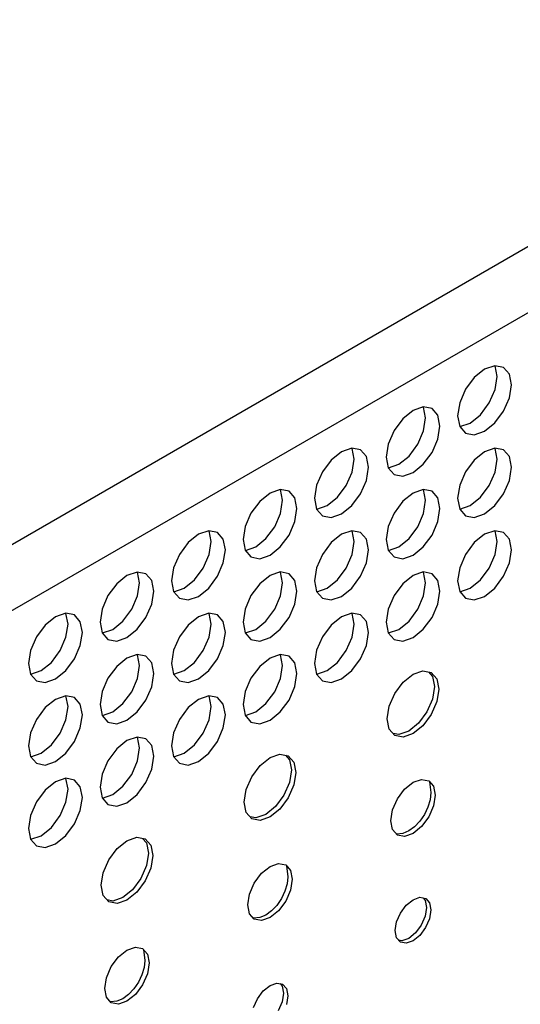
# Model space of a CAD drawing. Header units: inches. Extents: x 0 to 34, y 0 to 22.
# Tile 51 of 66: x 6.001 to 6.322, y 8.404 to 9.035. Entities that reach past the tile are written whole.
import ezdxf

# ---------------------------------------------------------------- set-up
doc = ezdxf.new("R2010")
doc.units = ezdxf.units.IN
doc.header["$LTSCALE"] = 1.87
doc.header["$MEASUREMENT"] = 0
doc.layers.get('0').update_dxf_attribs({"linetype": 'CONTINUOUS'})

msp = doc.modelspace()

# ---------------------------------------------------------------- linework, layer by layer
at = {"color": 2, "linetype": 'CONTINUOUS'}
for p, q in [((4.5725, 7.87699), (7.24554, 9.42036)), ((4.59085, 7.84521), (7.26389, 9.38858)), ((6.2989, 8.81108), (6.2923, 8.80575)), ((6.3055, 8.81337), (6.2989, 8.81108)), ((6.3111, 8.81229), (6.3055, 8.81337)), ((6.30698, 8.80642), (6.30567, 8.81328)), ((6.31484, 8.80799), (6.3111, 8.81229)), ((6.2923, 8.80575), (6.28671, 8.7982)), ((6.30567, 8.79804), (6.30698, 8.80642)), ((6.31615, 8.80112), (6.31484, 8.80799)), ((6.28671, 8.7982), (6.28297, 8.78959)), ((6.30193, 8.78942), (6.30567, 8.79804)), ((6.31484, 8.79274), (6.31615, 8.80112)), ((6.3111, 8.78412), (6.31484, 8.79274)), ((6.25304, 8.7846), (6.24644, 8.77927)), ((6.25964, 8.78689), (6.25304, 8.7846)), ((6.26523, 8.7858), (6.25964, 8.78689)), ((6.26111, 8.77994), (6.2598, 8.7868)), ((6.26897, 8.7815), (6.26523, 8.7858)), ((6.28297, 8.78959), (6.28166, 8.78121)), ((6.29633, 8.78187), (6.30193, 8.78942)), ((6.3055, 8.77658), (6.3111, 8.78412)), ((6.24644, 8.77927), (6.24084, 8.77172)), ((6.2598, 8.77156), (6.26111, 8.77994)), ((6.27028, 8.77464), (6.26897, 8.7815)), ((6.28166, 8.78121), (6.28297, 8.77434)), ((6.28973, 8.77655), (6.29633, 8.78187)), ((6.24084, 8.77172), (6.2371, 8.7631)), ((6.25606, 8.76294), (6.2598, 8.77156)), ((6.26897, 8.76626), (6.27028, 8.77464)), ((6.28297, 8.77434), (6.28671, 8.77004)), ((6.28303, 8.77427), (6.28313, 8.77425)), ((6.28313, 8.77425), (6.28973, 8.77655)), ((6.2923, 8.76896), (6.2989, 8.77125)), ((6.2989, 8.77125), (6.3055, 8.77658)), ((6.26523, 8.75764), (6.26897, 8.76626)), ((6.28671, 8.77004), (6.2923, 8.76896)), ((6.21377, 8.76041), (6.20717, 8.75811)), ((6.21936, 8.75932), (6.21377, 8.76041)), ((6.21524, 8.75345), (6.21393, 8.76031)), ((6.2231, 8.75502), (6.21936, 8.75932)), ((6.2371, 8.7631), (6.23579, 8.75472)), ((6.25046, 8.75539), (6.25606, 8.76294)), ((6.3055, 8.76041), (6.2989, 8.75812)), ((6.3111, 8.75932), (6.3055, 8.76041)), ((6.30698, 8.75346), (6.30567, 8.76032)), ((6.31484, 8.75502), (6.3111, 8.75932)), ((6.20057, 8.75278), (6.19497, 8.74524)), ((6.20717, 8.75811), (6.20057, 8.75278)), ((6.21393, 8.74507), (6.21524, 8.75345)), ((6.22441, 8.74816), (6.2231, 8.75502)), ((6.23579, 8.75472), (6.2371, 8.74786)), ((6.24386, 8.75006), (6.25046, 8.75539)), ((6.25964, 8.75009), (6.26523, 8.75764)), ((6.2923, 8.75279), (6.28671, 8.74524)), ((6.2989, 8.75812), (6.2923, 8.75279)), ((6.30567, 8.74508), (6.30698, 8.75346)), ((6.31615, 8.74816), (6.31484, 8.75502)), ((6.2231, 8.73978), (6.22441, 8.74816)), ((6.2371, 8.74786), (6.24084, 8.74356)), ((6.23717, 8.74779), (6.23726, 8.74777)), ((6.23726, 8.74777), (6.24386, 8.75006)), ((6.25304, 8.74477), (6.25964, 8.75009)), ((6.31484, 8.73978), (6.31615, 8.74816)), ((6.19497, 8.74524), (6.19123, 8.73662)), ((6.21019, 8.73645), (6.21393, 8.74507)), ((6.21936, 8.73116), (6.2231, 8.73978)), ((6.24084, 8.74356), (6.24644, 8.74247)), ((6.24644, 8.74247), (6.25304, 8.74477)), ((6.28671, 8.74524), (6.28297, 8.73662)), ((6.30193, 8.73646), (6.30567, 8.74508)), ((6.3111, 8.73116), (6.31484, 8.73978)), ((6.1679, 8.73392), (6.1613, 8.73163)), ((6.17349, 8.73284), (6.1679, 8.73392)), ((6.16937, 8.72697), (6.16806, 8.73383)), ((6.19123, 8.73662), (6.18992, 8.72824)), ((6.20459, 8.72891), (6.21019, 8.73645)), ((6.25964, 8.73393), (6.25304, 8.73163)), ((6.26523, 8.73284), (6.25964, 8.73393)), ((6.26111, 8.72697), (6.2598, 8.73384)), ((6.28297, 8.73662), (6.28166, 8.72824)), ((6.29633, 8.72891), (6.30193, 8.73646)), ((6.1613, 8.73163), (6.1547, 8.7263)), ((6.16806, 8.71859), (6.16937, 8.72697)), ((6.17723, 8.72853), (6.17349, 8.73284)), ((6.17855, 8.72167), (6.17723, 8.72853)), ((6.18992, 8.72824), (6.19123, 8.72138)), ((6.19799, 8.72358), (6.20459, 8.72891)), ((6.21377, 8.72361), (6.21936, 8.73116)), ((6.25304, 8.73163), (6.24644, 8.72631)), ((6.2598, 8.71859), (6.26111, 8.72697)), ((6.26897, 8.72854), (6.26523, 8.73284)), ((6.27028, 8.72168), (6.26897, 8.72854)), ((6.28166, 8.72824), (6.28297, 8.72138)), ((6.28973, 8.72358), (6.29633, 8.72891)), ((6.3055, 8.72361), (6.3111, 8.73116)), ((6.1547, 8.7263), (6.1491, 8.71875)), ((6.17723, 8.71329), (6.17855, 8.72167)), ((6.19123, 8.72138), (6.19497, 8.71707)), ((6.1913, 8.7213), (6.19139, 8.72128)), ((6.19139, 8.72128), (6.19799, 8.72358)), ((6.20717, 8.71828), (6.21377, 8.72361)), ((6.24644, 8.72631), (6.24084, 8.71876)), ((6.26897, 8.7133), (6.27028, 8.72168)), ((6.28297, 8.72138), (6.28671, 8.71708)), ((6.28303, 8.72131), (6.28313, 8.72129)), ((6.28313, 8.72129), (6.28973, 8.72358)), ((6.2989, 8.71829), (6.3055, 8.72361)), ((6.1491, 8.71875), (6.14537, 8.71013)), ((6.16432, 8.70997), (6.16806, 8.71859)), ((6.19497, 8.71707), (6.20057, 8.71599)), ((6.20057, 8.71599), (6.20717, 8.71828)), ((6.24084, 8.71876), (6.2371, 8.71014)), ((6.25606, 8.70997), (6.2598, 8.71859)), ((6.28671, 8.71708), (6.2923, 8.71599)), ((6.2923, 8.71599), (6.2989, 8.71829)), ((6.14537, 8.71013), (6.14405, 8.70176)), ((6.15873, 8.70242), (6.16432, 8.70997)), ((6.17349, 8.70467), (6.17723, 8.71329)), ((6.2371, 8.71014), (6.23579, 8.70176)), ((6.25046, 8.70243), (6.25606, 8.70997)), ((6.26523, 8.70468), (6.26897, 8.7133)), ((6.11543, 8.70514), (6.10883, 8.69982)), ((6.12203, 8.70744), (6.11543, 8.70514)), ((6.12763, 8.70635), (6.12203, 8.70744)), ((6.1235, 8.70048), (6.12219, 8.70735)), ((6.13136, 8.70205), (6.12763, 8.70635)), ((6.13268, 8.69519), (6.13136, 8.70205)), ((6.14405, 8.70176), (6.14537, 8.69489)), ((6.15213, 8.6971), (6.15873, 8.70242)), ((6.1679, 8.69713), (6.17349, 8.70467)), ((6.20717, 8.70515), (6.20057, 8.69982)), ((6.21377, 8.70744), (6.20717, 8.70515)), ((6.21936, 8.70636), (6.21377, 8.70744)), ((6.21524, 8.70049), (6.21393, 8.70735)), ((6.2231, 8.70205), (6.21936, 8.70636)), ((6.22441, 8.69519), (6.2231, 8.70205)), ((6.23579, 8.70176), (6.2371, 8.6949)), ((6.24386, 8.6971), (6.25046, 8.70243)), ((6.25964, 8.69713), (6.26523, 8.70468)), ((6.2989, 8.70515), (6.2923, 8.69983)), ((6.3055, 8.70745), (6.2989, 8.70515)), ((6.3111, 8.70636), (6.3055, 8.70745)), ((6.30698, 8.70049), (6.30567, 8.70736)), ((6.31484, 8.70206), (6.3111, 8.70636)), ((6.31615, 8.6952), (6.31484, 8.70206)), ((6.10883, 8.69982), (6.10324, 8.69227)), ((6.12219, 8.69211), (6.1235, 8.70048)), ((6.13136, 8.68681), (6.13268, 8.69519)), ((6.14553, 8.6948), (6.15213, 8.6971)), ((6.1613, 8.6918), (6.1679, 8.69713)), ((6.20057, 8.69982), (6.19497, 8.69227)), ((6.21393, 8.69211), (6.21524, 8.70049)), ((6.2231, 8.68681), (6.22441, 8.69519)), ((6.23726, 8.69481), (6.24386, 8.6971)), ((6.25304, 8.6918), (6.25964, 8.69713)), ((6.2923, 8.69983), (6.28671, 8.69228)), ((6.30567, 8.69211), (6.30698, 8.70049)), ((6.31484, 8.68682), (6.31615, 8.6952)), ((6.10324, 8.69227), (6.0995, 8.68365)), ((6.11845, 8.68349), (6.12219, 8.69211)), ((6.14537, 8.69489), (6.1491, 8.69059)), ((6.14543, 8.69482), (6.14553, 8.6948)), ((6.1491, 8.69059), (6.1547, 8.6895)), ((6.1547, 8.6895), (6.1613, 8.6918)), ((6.19497, 8.69227), (6.19123, 8.68366)), ((6.21019, 8.68349), (6.21393, 8.69211)), ((6.2371, 8.6949), (6.24084, 8.6906)), ((6.23717, 8.69482), (6.23726, 8.69481)), ((6.24084, 8.6906), (6.24644, 8.68951)), ((6.24644, 8.68951), (6.25304, 8.6918)), ((6.28671, 8.69228), (6.28297, 8.68366)), ((6.30193, 8.6835), (6.30567, 8.69211)), ((6.0995, 8.68365), (6.09818, 8.67527)), ((6.11286, 8.67594), (6.11845, 8.68349)), ((6.12763, 8.67819), (6.13136, 8.68681)), ((6.19123, 8.68366), (6.18992, 8.67528)), ((6.20459, 8.67594), (6.21019, 8.68349)), ((6.21936, 8.67819), (6.2231, 8.68681)), ((6.28297, 8.68366), (6.28166, 8.67528)), ((6.29633, 8.67595), (6.30193, 8.6835)), ((6.3111, 8.6782), (6.31484, 8.68682)), ((6.06956, 8.67866), (6.06296, 8.67333)), ((6.07616, 8.68095), (6.06956, 8.67866)), ((6.08176, 8.67987), (6.07616, 8.68095)), ((6.07763, 8.674), (6.07632, 8.68086)), ((6.0855, 8.67557), (6.08176, 8.67987)), ((6.12203, 8.67064), (6.12763, 8.67819)), ((6.1613, 8.67866), (6.1547, 8.67334)), ((6.1679, 8.68096), (6.1613, 8.67866)), ((6.17349, 8.67987), (6.1679, 8.68096)), ((6.16937, 8.67401), (6.16806, 8.68087)), ((6.17723, 8.67557), (6.17349, 8.67987)), ((6.21377, 8.67065), (6.21936, 8.67819)), ((6.25304, 8.67867), (6.24644, 8.67334)), ((6.25964, 8.68096), (6.25304, 8.67867)), ((6.26523, 8.67988), (6.25964, 8.68096)), ((6.26111, 8.67401), (6.2598, 8.68087)), ((6.26897, 8.67558), (6.26523, 8.67988)), ((6.3055, 8.67065), (6.3111, 8.6782)), ((6.06296, 8.67333), (6.05737, 8.66579)), ((6.07632, 8.66562), (6.07763, 8.674)), ((6.08681, 8.6687), (6.0855, 8.67557)), ((6.09818, 8.67527), (6.0995, 8.66841)), ((6.09966, 8.66832), (6.10626, 8.67061)), ((6.10626, 8.67061), (6.11286, 8.67594)), ((6.11543, 8.66532), (6.12203, 8.67064)), ((6.1547, 8.67334), (6.1491, 8.66579)), ((6.16806, 8.66563), (6.16937, 8.67401)), ((6.17855, 8.66871), (6.17723, 8.67557)), ((6.18992, 8.67528), (6.19123, 8.66841)), ((6.19139, 8.66832), (6.19799, 8.67062)), ((6.19799, 8.67062), (6.20459, 8.67594)), ((6.20717, 8.66532), (6.21377, 8.67065)), ((6.24644, 8.67334), (6.24084, 8.66579)), ((6.2598, 8.66563), (6.26111, 8.67401)), ((6.27028, 8.66871), (6.26897, 8.67558)), ((6.28166, 8.67528), (6.28297, 8.66842)), ((6.28313, 8.66833), (6.28973, 8.67062)), ((6.28973, 8.67062), (6.29633, 8.67595)), ((6.2989, 8.66532), (6.3055, 8.67065)), ((6.05737, 8.66579), (6.05363, 8.65717)), ((6.07258, 8.657), (6.07632, 8.66562)), ((6.0855, 8.66032), (6.08681, 8.6687)), ((6.0995, 8.66841), (6.10323, 8.66411)), ((6.09956, 8.66834), (6.09966, 8.66832)), ((6.10323, 8.66411), (6.10883, 8.66302)), ((6.10883, 8.66302), (6.11543, 8.66532)), ((6.1491, 8.66579), (6.14537, 8.65717)), ((6.16432, 8.65701), (6.16806, 8.66563)), ((6.17723, 8.66033), (6.17855, 8.66871)), ((6.19123, 8.66841), (6.19497, 8.66411)), ((6.1913, 8.66834), (6.19139, 8.66832)), ((6.19497, 8.66411), (6.20057, 8.66303)), ((6.20057, 8.66303), (6.20717, 8.66532)), ((6.24084, 8.66579), (6.2371, 8.65718)), ((6.25606, 8.65701), (6.2598, 8.66563)), ((6.26897, 8.66033), (6.27028, 8.66871)), ((6.28297, 8.66842), (6.28671, 8.66412)), ((6.28303, 8.66835), (6.28313, 8.66833)), ((6.28671, 8.66412), (6.2923, 8.66303)), ((6.2923, 8.66303), (6.2989, 8.66532)), ((6.05363, 8.65717), (6.05232, 8.64879)), ((6.08176, 8.65171), (6.0855, 8.66032)), ((6.14537, 8.65717), (6.14405, 8.64879)), ((6.17349, 8.65171), (6.17723, 8.66033)), ((6.2371, 8.65718), (6.23579, 8.6488)), ((6.26523, 8.65171), (6.26897, 8.66033)), ((6.02369, 8.65218), (6.01709, 8.64685)), ((6.03029, 8.65447), (6.02369, 8.65218)), ((6.03589, 8.65338), (6.03029, 8.65447)), ((6.03177, 8.64752), (6.03045, 8.65438)), ((6.03963, 8.64908), (6.03589, 8.65338)), ((6.06699, 8.64946), (6.07258, 8.657)), ((6.07616, 8.64416), (6.08176, 8.65171)), ((6.11543, 8.65218), (6.10883, 8.64685)), ((6.12203, 8.65448), (6.11543, 8.65218)), ((6.12763, 8.65339), (6.12203, 8.65448)), ((6.1235, 8.64752), (6.12219, 8.65438)), ((6.13136, 8.64909), (6.12763, 8.65339)), ((6.15873, 8.64946), (6.16432, 8.65701)), ((6.1679, 8.64416), (6.17349, 8.65171)), ((6.20717, 8.65219), (6.20057, 8.64686)), ((6.21377, 8.65448), (6.20717, 8.65219)), ((6.21936, 8.65339), (6.21377, 8.65448)), ((6.21524, 8.64753), (6.21393, 8.65439)), ((6.2231, 8.64909), (6.21936, 8.65339)), ((6.25046, 8.64946), (6.25606, 8.65701)), ((6.25964, 8.64417), (6.26523, 8.65171)), ((6.01709, 8.64685), (6.0115, 8.6393)), ((6.03045, 8.63914), (6.03177, 8.64752)), ((6.04094, 8.64222), (6.03963, 8.64908)), ((6.05232, 8.64879), (6.05363, 8.64193)), ((6.06039, 8.64413), (6.06699, 8.64946)), ((6.10883, 8.64685), (6.10324, 8.63931)), ((6.12219, 8.63914), (6.1235, 8.64752)), ((6.13268, 8.64222), (6.13136, 8.64909)), ((6.14405, 8.64879), (6.14537, 8.64193)), ((6.15213, 8.64413), (6.15873, 8.64946)), ((6.20057, 8.64686), (6.19497, 8.63931)), ((6.21393, 8.63915), (6.21524, 8.64753)), ((6.22441, 8.64223), (6.2231, 8.64909)), ((6.23579, 8.6488), (6.2371, 8.64193)), ((6.24386, 8.64414), (6.25046, 8.64946)), ((6.0115, 8.6393), (6.00776, 8.63068)), ((6.02671, 8.63052), (6.03045, 8.63914)), ((6.03963, 8.63384), (6.04094, 8.64222)), ((6.05363, 8.64193), (6.05737, 8.63762)), ((6.05369, 8.64185), (6.05379, 8.64183)), ((6.05379, 8.64183), (6.06039, 8.64413)), ((6.06296, 8.63654), (6.06956, 8.63883)), ((6.06956, 8.63883), (6.07616, 8.64416)), ((6.10324, 8.63931), (6.0995, 8.63069)), ((6.11845, 8.63052), (6.12219, 8.63914)), ((6.13136, 8.63385), (6.13268, 8.64222)), ((6.14537, 8.64193), (6.1491, 8.63763)), ((6.14543, 8.64186), (6.14553, 8.64184)), ((6.14553, 8.64184), (6.15213, 8.64413)), ((6.1547, 8.63654), (6.1613, 8.63884)), ((6.1613, 8.63884), (6.1679, 8.64416)), ((6.19497, 8.63931), (6.19123, 8.63069)), ((6.21019, 8.63053), (6.21393, 8.63915)), ((6.2231, 8.63385), (6.22441, 8.64223)), ((6.2371, 8.64193), (6.24084, 8.63763)), ((6.23717, 8.64186), (6.23726, 8.64184)), ((6.23726, 8.64184), (6.24386, 8.64414)), ((6.24644, 8.63655), (6.25304, 8.63884)), ((6.25304, 8.63884), (6.25964, 8.64417)), ((6.03589, 8.62522), (6.03963, 8.63384)), ((6.05737, 8.63762), (6.06296, 8.63654)), ((6.12763, 8.62523), (6.13136, 8.63385)), ((6.1491, 8.63763), (6.1547, 8.63654)), ((6.21936, 8.62523), (6.2231, 8.63385)), ((6.24084, 8.63763), (6.24644, 8.63655)), ((6.00776, 8.63068), (6.00645, 8.6223)), ((6.02112, 8.62297), (6.02671, 8.63052)), ((6.06956, 8.6257), (6.06296, 8.62037)), ((6.07616, 8.62799), (6.06956, 8.6257)), ((6.08176, 8.62691), (6.07616, 8.62799)), ((6.07763, 8.62104), (6.07632, 8.6279)), ((6.0855, 8.6226), (6.08176, 8.62691)), ((6.0995, 8.63069), (6.09818, 8.62231)), ((6.11286, 8.62298), (6.11845, 8.63052)), ((6.1613, 8.6257), (6.1547, 8.62037)), ((6.1679, 8.628), (6.1613, 8.6257)), ((6.17349, 8.62691), (6.1679, 8.628)), ((6.16937, 8.62104), (6.16806, 8.6279)), ((6.17723, 8.62261), (6.17349, 8.62691)), ((6.19123, 8.63069), (6.18992, 8.62231)), ((6.20459, 8.62298), (6.21019, 8.63053)), ((6.00645, 8.6223), (6.00776, 8.61544)), ((6.01452, 8.61764), (6.02112, 8.62297)), ((6.03029, 8.61767), (6.03589, 8.62522)), ((6.06296, 8.62037), (6.05737, 8.61282)), ((6.07632, 8.61266), (6.07763, 8.62104)), ((6.08681, 8.61574), (6.0855, 8.6226)), ((6.09818, 8.62231), (6.0995, 8.61545)), ((6.10626, 8.61765), (6.11286, 8.62298)), ((6.12203, 8.61768), (6.12763, 8.62523)), ((6.1547, 8.62037), (6.1491, 8.61283)), ((6.16806, 8.61266), (6.16937, 8.62104)), ((6.17855, 8.61575), (6.17723, 8.62261)), ((6.18992, 8.62231), (6.19123, 8.61545)), ((6.19799, 8.61765), (6.20459, 8.62298)), ((6.21377, 8.61768), (6.21936, 8.62523)), ((6.00776, 8.61544), (6.0115, 8.61114)), ((6.00782, 8.61537), (6.00792, 8.61535)), ((6.00792, 8.61535), (6.01452, 8.61764)), ((6.02369, 8.61235), (6.03029, 8.61767)), ((6.0855, 8.60736), (6.08681, 8.61574)), ((6.0995, 8.61545), (6.10323, 8.61114)), ((6.09956, 8.61537), (6.09966, 8.61535)), ((6.09966, 8.61535), (6.10626, 8.61765)), ((6.11543, 8.61235), (6.12203, 8.61768)), ((6.1491, 8.61283), (6.14537, 8.60421)), ((6.17723, 8.60737), (6.17855, 8.61575)), ((6.19123, 8.61545), (6.19497, 8.61115)), ((6.1913, 8.61538), (6.19139, 8.61536)), ((6.19139, 8.61536), (6.19799, 8.61765)), ((6.20717, 8.61236), (6.21377, 8.61768)), ((6.24672, 8.61025), (6.25304, 8.61535)), ((6.25304, 8.61535), (6.25936, 8.61754)), ((6.25936, 8.61754), (6.26471, 8.6165)), ((6.26306, 8.61682), (6.26554, 8.61397)), ((6.26471, 8.6165), (6.26829, 8.61239)), ((6.26554, 8.61397), (6.2668, 8.6074)), ((6.0115, 8.61114), (6.01709, 8.61005)), ((6.01709, 8.61005), (6.02369, 8.61235)), ((6.05737, 8.61282), (6.05363, 8.6042)), ((6.07258, 8.60404), (6.07632, 8.61266)), ((6.08176, 8.59874), (6.0855, 8.60736)), ((6.10323, 8.61114), (6.10883, 8.61006)), ((6.10883, 8.61006), (6.11543, 8.61235)), ((6.16432, 8.60404), (6.16806, 8.61266)), ((6.17349, 8.59875), (6.17723, 8.60737)), ((6.19497, 8.61115), (6.20057, 8.61006)), ((6.20057, 8.61006), (6.20717, 8.61236)), ((6.24136, 8.60302), (6.24672, 8.61025)), ((6.2668, 8.6074), (6.26554, 8.59938)), ((6.26829, 8.61239), (6.26955, 8.60581)), ((6.03029, 8.60151), (6.02369, 8.59921)), ((6.03589, 8.60042), (6.03029, 8.60151)), ((6.03177, 8.59455), (6.03045, 8.60142)), ((6.03963, 8.59612), (6.03589, 8.60042)), ((6.05363, 8.6042), (6.05232, 8.59582)), ((6.06699, 8.59649), (6.07258, 8.60404)), ((6.12203, 8.60151), (6.11543, 8.59922)), ((6.12763, 8.60043), (6.12203, 8.60151)), ((6.1235, 8.59456), (6.12219, 8.60142)), ((6.13136, 8.59612), (6.12763, 8.60043)), ((6.14537, 8.60421), (6.14405, 8.59583)), ((6.15873, 8.5965), (6.16432, 8.60404)), ((6.23778, 8.59477), (6.24136, 8.60302)), ((6.26955, 8.60581), (6.26829, 8.59779)), ((6.01709, 8.59389), (6.0115, 8.58634)), ((6.02369, 8.59921), (6.01709, 8.59389)), ((6.03045, 8.58617), (6.03177, 8.59455)), ((6.04094, 8.58926), (6.03963, 8.59612)), ((6.05232, 8.59582), (6.05363, 8.58896)), ((6.06039, 8.59117), (6.06699, 8.59649)), ((6.07616, 8.5912), (6.08176, 8.59874)), ((6.10883, 8.59389), (6.10324, 8.58634)), ((6.11543, 8.59922), (6.10883, 8.59389)), ((6.12219, 8.58618), (6.1235, 8.59456)), ((6.13268, 8.58926), (6.13136, 8.59612)), ((6.14405, 8.59583), (6.14537, 8.58897)), ((6.15213, 8.59117), (6.15873, 8.5965)), ((6.1679, 8.5912), (6.17349, 8.59875)), ((6.23652, 8.58675), (6.23778, 8.59477)), ((6.26554, 8.59938), (6.26196, 8.59113)), ((6.26829, 8.59779), (6.26471, 8.58954)), ((6.03963, 8.58088), (6.04094, 8.58926)), ((6.05363, 8.58896), (6.05737, 8.58466)), ((6.05369, 8.58889), (6.05379, 8.58887)), ((6.05379, 8.58887), (6.06039, 8.59117)), ((6.06956, 8.58587), (6.07616, 8.5912)), ((6.13136, 8.58088), (6.13268, 8.58926)), ((6.14537, 8.58897), (6.1491, 8.58466)), ((6.14543, 8.58889), (6.14553, 8.58888)), ((6.14553, 8.58888), (6.15213, 8.59117)), ((6.1613, 8.58587), (6.1679, 8.5912)), ((6.26196, 8.59113), (6.2566, 8.5839)), ((6.26471, 8.58954), (6.25936, 8.58231)), ((6.0115, 8.58634), (6.00776, 8.57772)), ((6.02671, 8.57756), (6.03045, 8.58617)), ((6.05737, 8.58466), (6.06296, 8.58357)), ((6.06296, 8.58357), (6.06956, 8.58587)), ((6.10324, 8.58634), (6.0995, 8.57772)), ((6.11845, 8.57756), (6.12219, 8.58618)), ((6.1491, 8.58466), (6.1547, 8.58358)), ((6.1547, 8.58358), (6.1613, 8.58587)), ((6.23778, 8.58018), (6.23652, 8.58675)), ((6.2566, 8.5839), (6.25028, 8.5788)), ((6.25936, 8.58231), (6.25304, 8.57721)), ((6.00776, 8.57772), (6.00645, 8.56934)), ((6.02112, 8.57001), (6.02671, 8.57756)), ((6.03589, 8.57226), (6.03963, 8.58088)), ((6.07616, 8.57503), (6.06956, 8.57273)), ((6.08176, 8.57394), (6.07616, 8.57503)), ((6.07763, 8.56807), (6.07632, 8.57494)), ((6.0995, 8.57772), (6.09818, 8.56935)), ((6.11286, 8.57001), (6.11845, 8.57756)), ((6.12763, 8.57226), (6.13136, 8.58088)), ((6.24136, 8.57606), (6.23778, 8.58018)), ((6.24397, 8.57661), (6.24026, 8.57733)), ((6.24672, 8.57502), (6.24136, 8.57606)), ((6.25028, 8.5788), (6.24397, 8.57661)), ((6.25304, 8.57721), (6.24672, 8.57502)), ((6.00645, 8.56934), (6.00776, 8.56248)), ((6.01452, 8.56468), (6.02112, 8.57001)), ((6.03029, 8.56471), (6.03589, 8.57226)), ((6.06956, 8.57273), (6.06296, 8.56741)), ((6.0855, 8.56964), (6.08176, 8.57394)), ((6.08681, 8.56278), (6.0855, 8.56964)), ((6.09818, 8.56935), (6.0995, 8.56248)), ((6.10626, 8.56469), (6.11286, 8.57001)), ((6.12203, 8.56472), (6.12763, 8.57226)), ((6.00776, 8.56248), (6.0115, 8.55818)), ((6.00782, 8.56241), (6.00792, 8.56239)), ((6.00792, 8.56239), (6.01452, 8.56468)), ((6.02369, 8.55938), (6.03029, 8.56471)), ((6.06296, 8.56741), (6.05737, 8.55986)), ((6.07632, 8.5597), (6.07763, 8.56807)), ((6.0855, 8.5544), (6.08681, 8.56278)), ((6.0995, 8.56248), (6.10323, 8.55818)), ((6.09956, 8.56241), (6.09966, 8.56239)), ((6.09966, 8.56239), (6.10626, 8.56469)), ((6.11543, 8.55939), (6.12203, 8.56472)), ((6.1613, 8.56185), (6.16762, 8.56405)), ((6.16762, 8.56405), (6.17298, 8.56301)), ((6.17133, 8.56333), (6.1738, 8.56048)), ((6.17298, 8.56301), (6.17655, 8.55889)), ((6.0115, 8.55818), (6.01709, 8.55709)), ((6.01709, 8.55709), (6.02369, 8.55938)), ((6.05737, 8.55986), (6.05363, 8.55124)), ((6.07258, 8.55108), (6.07632, 8.5597)), ((6.10323, 8.55818), (6.10883, 8.55709)), ((6.10883, 8.55709), (6.11543, 8.55939)), ((6.14962, 8.54952), (6.15498, 8.55675)), ((6.15498, 8.55675), (6.1613, 8.56185)), ((6.1738, 8.56048), (6.17506, 8.55391)), ((6.17655, 8.55889), (6.17781, 8.55232)), ((6.05363, 8.55124), (6.05232, 8.54286)), ((6.06699, 8.54353), (6.07258, 8.55108)), ((6.08176, 8.54578), (6.0855, 8.5544)), ((6.17506, 8.55391), (6.1738, 8.54588)), ((6.17781, 8.55232), (6.17655, 8.5443)), ((6.02369, 8.54625), (6.01709, 8.54092)), ((6.03029, 8.54854), (6.02369, 8.54625)), ((6.03589, 8.54746), (6.03029, 8.54854)), ((6.03177, 8.54159), (6.03045, 8.54845)), ((6.03963, 8.54316), (6.03589, 8.54746)), ((6.06039, 8.5382), (6.06699, 8.54353)), ((6.07616, 8.53823), (6.08176, 8.54578)), ((6.14604, 8.54127), (6.14962, 8.54952)), ((6.1738, 8.54588), (6.17022, 8.53763)), ((6.17655, 8.5443), (6.17298, 8.53604)), ((6.24759, 8.5416), (6.25304, 8.54599)), ((6.25304, 8.54599), (6.25848, 8.54788)), ((6.25848, 8.54788), (6.26309, 8.54698)), ((6.26309, 8.54698), (6.26617, 8.54344)), ((6.26365, 8.54634), (6.2645, 8.53937)), ((6.26617, 8.54344), (6.26726, 8.53778)), ((6.01709, 8.54092), (6.0115, 8.53338)), ((6.03045, 8.53321), (6.03177, 8.54159)), ((6.04094, 8.53629), (6.03963, 8.54316)), ((6.05232, 8.54286), (6.05363, 8.536)), ((6.05379, 8.53591), (6.06039, 8.5382)), ((6.06956, 8.53291), (6.07616, 8.53823)), ((6.14479, 8.53325), (6.14604, 8.54127)), ((6.17022, 8.53763), (6.16487, 8.53041)), ((6.24298, 8.53537), (6.24759, 8.5416)), ((6.2645, 8.53937), (6.26402, 8.53484)), ((6.26726, 8.53778), (6.26617, 8.53087)), ((6.0115, 8.53338), (6.00776, 8.52476)), ((6.02671, 8.52459), (6.03045, 8.53321)), ((6.03963, 8.52792), (6.04094, 8.53629)), ((6.05363, 8.536), (6.05737, 8.5317)), ((6.05369, 8.53593), (6.05379, 8.53591)), ((6.05737, 8.5317), (6.06296, 8.53061)), ((6.06296, 8.53061), (6.06956, 8.53291)), ((6.14604, 8.52668), (6.14479, 8.53325)), ((6.17298, 8.53604), (6.16762, 8.52882)), ((6.2399, 8.52827), (6.24298, 8.53537)), ((6.26402, 8.53484), (6.2626, 8.53006)), ((6.26617, 8.53087), (6.26309, 8.52376)), ((6.00776, 8.52476), (6.00645, 8.51638)), ((6.02112, 8.51705), (6.02671, 8.52459)), ((6.03589, 8.5193), (6.03963, 8.52792)), ((6.14962, 8.52256), (6.14604, 8.52668)), ((6.15855, 8.52531), (6.15223, 8.52311)), ((6.16487, 8.53041), (6.15855, 8.52531)), ((6.16762, 8.52882), (6.1613, 8.52372)), ((6.23882, 8.52136), (6.2399, 8.52827)), ((6.26034, 8.52535), (6.25739, 8.52104)), ((6.2626, 8.53006), (6.26034, 8.52535)), ((6.03029, 8.51175), (6.03589, 8.5193)), ((6.15223, 8.52311), (6.14852, 8.52383)), ((6.15498, 8.52152), (6.14962, 8.52256)), ((6.1613, 8.52372), (6.15498, 8.52152)), ((6.2399, 8.5157), (6.23882, 8.52136)), ((6.25739, 8.52104), (6.25396, 8.51742)), ((6.26309, 8.52376), (6.25848, 8.51754)), ((6.00645, 8.51638), (6.00776, 8.50952)), ((6.01452, 8.51172), (6.02112, 8.51705)), ((6.02369, 8.50642), (6.03029, 8.51175)), ((6.24298, 8.51215), (6.2399, 8.5157)), ((6.2466, 8.51317), (6.24245, 8.51276)), ((6.24759, 8.51126), (6.24298, 8.51215)), ((6.25028, 8.51474), (6.2466, 8.51317)), ((6.25304, 8.51315), (6.24759, 8.51126)), ((6.25396, 8.51742), (6.25028, 8.51474)), ((6.25848, 8.51754), (6.25304, 8.51315)), ((6.00776, 8.50952), (6.0115, 8.50521)), ((6.00782, 8.50944), (6.00792, 8.50942)), ((6.00792, 8.50942), (6.01452, 8.51172)), ((6.01709, 8.50413), (6.02369, 8.50642)), ((6.06324, 8.50343), (6.06956, 8.50853)), ((6.06956, 8.50853), (6.07588, 8.51073)), ((6.07588, 8.51073), (6.08124, 8.50969)), ((6.07959, 8.51001), (6.08207, 8.50716)), ((6.08124, 8.50969), (6.08482, 8.50557)), ((6.08207, 8.50716), (6.08332, 8.50059)), ((6.08482, 8.50557), (6.08607, 8.499)), ((6.0115, 8.50521), (6.01709, 8.50413)), ((6.05789, 8.4962), (6.06324, 8.50343)), ((6.08332, 8.50059), (6.08207, 8.49256)), ((6.05431, 8.48795), (6.05789, 8.4962)), ((6.08607, 8.499), (6.08482, 8.49097)), ((6.1613, 8.49196), (6.16674, 8.49385)), ((6.16674, 8.49385), (6.17135, 8.49296)), ((6.17135, 8.49296), (6.17444, 8.48941)), ((6.05305, 8.47993), (6.05431, 8.48795)), ((6.08207, 8.49256), (6.07849, 8.48431)), ((6.08482, 8.49097), (6.08124, 8.48272)), ((6.15124, 8.48135), (6.15586, 8.48757)), ((6.15586, 8.48757), (6.1613, 8.49196)), ((6.17192, 8.49231), (6.17277, 8.48534)), ((6.17444, 8.48941), (6.17552, 8.48375)), ((6.07849, 8.48431), (6.07313, 8.47708)), ((6.08124, 8.48272), (6.07588, 8.4755)), ((6.14816, 8.47424), (6.15124, 8.48135)), ((6.17228, 8.48081), (6.17086, 8.47603)), ((6.17277, 8.48534), (6.17228, 8.48081)), ((6.17552, 8.48375), (6.17444, 8.47684)), ((6.05431, 8.47336), (6.05305, 8.47993)), ((6.07313, 8.47708), (6.06681, 8.47199)), ((6.07588, 8.4755), (6.06956, 8.4704)), ((6.14708, 8.46733), (6.14816, 8.47424)), ((6.17086, 8.47603), (6.1686, 8.47133)), ((6.17444, 8.47684), (6.17135, 8.46974)), ((6.05788, 8.46924), (6.05431, 8.47336)), ((6.06049, 8.46979), (6.05678, 8.47051)), ((6.06324, 8.4682), (6.05788, 8.46924)), ((6.06681, 8.47199), (6.06049, 8.46979)), ((6.06956, 8.4704), (6.06324, 8.4682)), ((6.1686, 8.47133), (6.16566, 8.46702)), ((6.17135, 8.46974), (6.16674, 8.46352)), ((6.24865, 8.46712), (6.25304, 8.47066)), ((6.25304, 8.47066), (6.25742, 8.47218)), ((6.25742, 8.47218), (6.26115, 8.47146)), ((6.2595, 8.47178), (6.26086, 8.47023)), ((6.26086, 8.47023), (6.26175, 8.46563)), ((6.26115, 8.47146), (6.26363, 8.4686)), ((6.26363, 8.4686), (6.2645, 8.46404)), ((6.14816, 8.46167), (6.14708, 8.46733)), ((6.15124, 8.45813), (6.14816, 8.46167)), ((6.16223, 8.4634), (6.15855, 8.46071)), ((6.16674, 8.46352), (6.1613, 8.45912)), ((6.16566, 8.46702), (6.16223, 8.4634)), ((6.24244, 8.45637), (6.24493, 8.4621)), ((6.24493, 8.4621), (6.24865, 8.46712)), ((6.26175, 8.46563), (6.26086, 8.46)), ((6.2645, 8.46404), (6.26363, 8.45847)), ((6.15487, 8.45915), (6.15072, 8.45874)), ((6.15586, 8.45723), (6.15124, 8.45813)), ((6.15855, 8.46071), (6.15487, 8.45915)), ((6.1613, 8.45912), (6.15586, 8.45723)), ((6.24157, 8.4508), (6.24244, 8.45637)), ((6.26086, 8.46), (6.25835, 8.45425)), ((6.26363, 8.45847), (6.26114, 8.45274)), ((6.24244, 8.44623), (6.24157, 8.4508)), ((6.25465, 8.44928), (6.25028, 8.44577)), ((6.25835, 8.45425), (6.25465, 8.44928)), ((6.26114, 8.45274), (6.25742, 8.44772)), ((6.24493, 8.44337), (6.24244, 8.44623)), ((6.24592, 8.44424), (6.24382, 8.44465)), ((6.24865, 8.44265), (6.24493, 8.44337)), ((6.25028, 8.44577), (6.24592, 8.44424)), ((6.25304, 8.44418), (6.24865, 8.44265)), ((6.25742, 8.44772), (6.25304, 8.44418)), ((6.06412, 8.4339), (6.06956, 8.43829)), ((6.06956, 8.43829), (6.075, 8.44018)), ((6.075, 8.44018), (6.07962, 8.43928)), ((6.07962, 8.43928), (6.0827, 8.43574)), ((6.08018, 8.43864), (6.08103, 8.43167)), ((6.05951, 8.42767), (6.06412, 8.4339)), ((6.08103, 8.43167), (6.08054, 8.42714)), ((6.0827, 8.43574), (6.08378, 8.43008)), ((6.08378, 8.43008), (6.0827, 8.42317)), ((6.05642, 8.42057), (6.05951, 8.42767)), ((6.08054, 8.42714), (6.07912, 8.42236)), ((6.05534, 8.41366), (6.05642, 8.42057)), ((6.07686, 8.41765), (6.07392, 8.41334)), ((6.07912, 8.42236), (6.07686, 8.41765)), ((6.0827, 8.42317), (6.07962, 8.41606)), ((6.1613, 8.41565), (6.16569, 8.41718)), ((6.16569, 8.41718), (6.16941, 8.41646)), ((6.05642, 8.408), (6.05534, 8.41366)), ((6.07392, 8.41334), (6.07049, 8.40972)), ((6.07962, 8.41606), (6.075, 8.40984)), ((6.15319, 8.40709), (6.15691, 8.41211)), ((6.15691, 8.41211), (6.1613, 8.41565)), ((6.16777, 8.41678), (6.16912, 8.41522)), ((6.16912, 8.41522), (6.17001, 8.41062)), ((6.17001, 8.41062), (6.16912, 8.405)), ((6.16941, 8.41646), (6.17189, 8.4136)), ((6.17189, 8.4136), (6.17277, 8.40903)), ((6.05951, 8.40445), (6.05642, 8.408)), ((6.06313, 8.40547), (6.05898, 8.40506)), ((6.06412, 8.40356), (6.05951, 8.40445)), ((6.06681, 8.40704), (6.06313, 8.40547)), ((6.06956, 8.40545), (6.06412, 8.40356)), ((6.07049, 8.40972), (6.06681, 8.40704)), ((6.075, 8.40984), (6.06956, 8.40545)), ((6.1507, 8.40136), (6.15319, 8.40709)), ((6.16912, 8.405), (6.16661, 8.39925)), ((6.17277, 8.40903), (6.17189, 8.40346))]:
    msp.add_line(p, q, dxfattribs=at)

doc.saveas('drawing.dxf')
